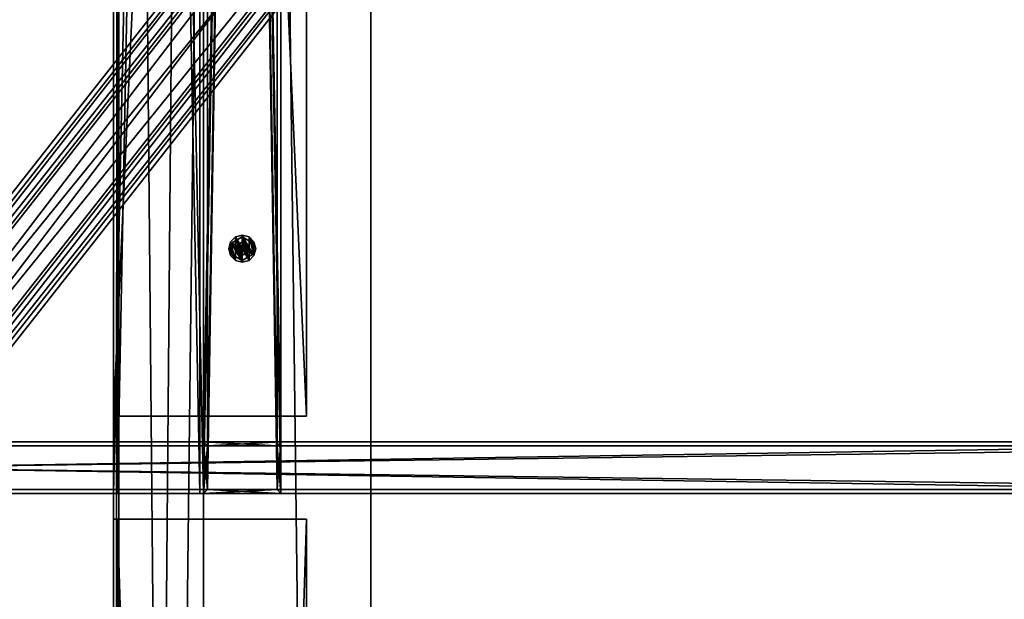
# Model space of a CAD drawing. Header units: millimetres. Extents: x 60485 to 71303, y 100 to 16900.
# Tile 175 of 256: x 62027 to 62792, y 4998 to 5448. Entities that reach past the tile are written whole.
import ezdxf

# ---------------------------------------------------------------- set-up
doc = ezdxf.new("R2010")
doc.units = ezdxf.units.MM
for name, color, linetype in [('1', 7, 'Continuous'), ('13', 7, 'Continuous'), ('3', 7, 'Continuous'), ('4', 7, 'Continuous'), ('95', 7, 'Continuous')]:
    doc.layers.add(name, color=color, linetype=linetype)

msp = doc.modelspace()

# ---------------------------------------------------------------- meshes
at = {"layer": '1', "color": 7}
mesh = msp.add_polyface(dxfattribs=at)
corners = [(62099.99, 300, 2950), (62099.99, 300, 0), (62099.99, 16700, 0), (62099.99, 16700, 2950), (62299.99, 300, 0), (62299.99, 16700, 0), (62299.99, 300, 2950), (62299.99, 16700, 2950)]
mesh.append_faces([[corners[k] for k in face] for face in [(0, 2, 3, 3), (1, 5, 2, 2), (4, 7, 5, 5), (6, 3, 7, 7), (1, 6, 4, 4), (3, 5, 7, 7)]], dxfattribs={"vtx0": -1, "color": 7})
mesh.append_faces([[corners[k] for k in face] for face in [(0, 1, 2, 2), (1, 4, 5, 5), (4, 6, 7, 7), (6, 0, 3, 3), (1, 0, 6, 6), (3, 2, 5, 5)]], dxfattribs={"vtx2": -1, "vtx3": -1, "color": 7})
at = {"layer": '13', "color": 20}
mesh = msp.add_polyface(dxfattribs=at)
corners = [(62207.99, 5274.61, 2963.04), (62199.99, 5279.23, 2963.04), (62199.99, 5279.23, 2955), (62191.99, 5274.61, 2963.04), (62191.99, 5274.61, 2955), (62209.09, 5275.24, 2955), (62205.24, 5279.09, 2955), (62205.24, 5279.09, 2953), (62209.09, 5275.24, 2953), (62199.99, 5280.49, 2955), (62199.99, 5280.49, 2953), (62194.74, 5279.09, 2955), (62194.74, 5279.09, 2953), (62190.9, 5275.24, 2955), (62190.9, 5275.24, 2953), (62209.09, 5264.74, 2953), (62199.99, 5864.99, 2967), (62202.49, 5865.66, 2967), (62202.49, 5865.66, 2949), (62199.99, 5864.99, 2949), (62197.49, 5865.66, 2967), (62197.49, 5865.66, 2949), (62199.99, 5865.02, 2949), (62204.3, 5867.5, 2884), (62199.99, 5865.02, 2884), (62195.68, 5867.5, 2949), (62199.99, 5860.76, 2963.04), (62207.99, 5865.37, 2963.04), (62207.99, 5865.37, 2955), (62199.99, 5860.76, 2955), (62191.99, 5865.37, 2963.04), (62191.99, 5865.37, 2955), (62191.99, 5874.61, 2963.04), (62199.99, 5859.49, 2955), (62205.24, 5860.9, 2955), (62205.24, 5860.9, 2953), (62199.99, 5859.49, 2953), (62209.09, 5864.74, 2955), (62209.09, 5864.74, 2953), (62190.9, 5864.74, 2955), (62194.74, 5860.9, 2955), (62194.74, 5860.9, 2953), (62190.9, 5864.74, 2953), (62199.99, 5880.49, 2955), (62194.74, 5879.09, 2955), (62189.49, 5869.99, 2953), (62190.9, 5875.24, 2953), (62194.74, 5879.09, 2953)]
mesh.append_faces([[corners[k] for k in face] for face in [(1, 4, 2, 2), (5, 7, 8, 8), (6, 10, 7, 7), (9, 12, 10, 10), (11, 14, 12, 12), (16, 18, 19, 19), (20, 19, 21, 21), (22, 23, 24, 24), (26, 28, 29, 29), (30, 29, 31, 31), (33, 35, 36, 36), (34, 38, 35, 35), (39, 41, 42, 42), (40, 36, 41, 41), (41, 45, 42, 42)]], dxfattribs={"vtx0": -1, "color": 20})
mesh.append_faces([[corners[k] for k in face] for face in [(10, 15, 7, 7)]], dxfattribs={"vtx0": -1, "vtx1": -1, "color": 20})
mesh.append_faces([[corners[k] for k in face] for face in [(32, 27, 26, 26), (43, 34, 33, 33), (44, 33, 40, 40), (46, 41, 36, 36), (47, 36, 35, 35)]], dxfattribs={"vtx0": -1, "vtx2": -1, "vtx3": -1, "color": 20})
mesh.append_faces([[corners[k] for k in face] for face in [(0, 1, 2, 2), (1, 3, 4, 4), (5, 6, 7, 7), (6, 9, 10, 10), (9, 11, 12, 12), (11, 13, 14, 14), (16, 17, 18, 18), (20, 16, 19, 19), (25, 22, 24, 24), (26, 27, 28, 28), (30, 26, 29, 29), (33, 34, 35, 35), (34, 37, 38, 38), (39, 40, 41, 41), (40, 33, 36, 36)]], dxfattribs={"vtx2": -1, "vtx3": -1, "color": 20})
mesh = msp.add_polyface(dxfattribs=at)
corners = [(62204.99, 5269.99, 2967), (62204.32, 5272.49, 2967), (62204.32, 5272.49, 2949), (62202.49, 5274.32, 2967), (62202.49, 5274.32, 2949), (62199.99, 5274.99, 2967), (62199.99, 5274.99, 2949), (62197.49, 5274.32, 2967), (62197.49, 5274.32, 2949), (62195.66, 5272.49, 2967), (62195.66, 5272.49, 2949), (62194.99, 5269.99, 2949), (62204.32, 5267.49, 2967), (62202.49, 5265.66, 2967), (62199.99, 5264.99, 2967), (62202.49, 5265.66, 2949), (62204.32, 5267.49, 2949), (62204.99, 5269.99, 2949), (62204.3, 5272.48, 2949), (62199.99, 5274.97, 2949), (62199.99, 5274.97, 2884), (62204.3, 5272.48, 2884), (62195.68, 5272.48, 2949), (62195.68, 5272.48, 2884), (62207.99, 5265.37, 2963.04), (62207.99, 5274.61, 2963.04), (62207.99, 5274.61, 2955), (62199.99, 5279.23, 2955), (62191.99, 5274.61, 2963.04), (62191.99, 5265.37, 2955), (62191.99, 5274.61, 2955), (62199.99, 5279.23, 2963.04), (62207.99, 5265.37, 2955), (62210.49, 5269.99, 2955), (62209.09, 5275.24, 2955), (62209.09, 5275.24, 2953), (62190.9, 5275.24, 2955), (62189.49, 5269.99, 2953), (62190.9, 5275.24, 2953), (62209.09, 5264.74, 2955), (62205.24, 5279.09, 2955), (62205.24, 5260.9, 2955), (62199.99, 5280.49, 2955), (62199.99, 5259.49, 2955), (62194.74, 5279.09, 2955), (62194.74, 5260.9, 2955), (62199.99, 5259.49, 2953), (62194.74, 5279.09, 2953), (62205.24, 5260.9, 2953), (62199.99, 5280.49, 2953), (62205.24, 5279.09, 2953), (62210.49, 5269.99, 2953)]
mesh.append_faces([[corners[k] for k in face] for face in [(1, 4, 2, 2), (3, 6, 4, 4), (5, 8, 6, 6), (7, 10, 8, 8), (9, 11, 10, 10), (4, 17, 2, 2), (18, 20, 21, 21), (19, 23, 20, 20), (25, 27, 26, 26), (28, 29, 30, 30), (24, 31, 25, 25), (27, 32, 26, 26), (36, 37, 38, 38), (50, 51, 35, 35)]], dxfattribs={"vtx0": -1, "color": 20})
mesh.append_faces([[corners[k] for k in face] for face in [(1, 12, 3, 3), (3, 13, 5, 5), (5, 14, 7, 7), (8, 15, 6, 6), (6, 16, 4, 4), (31, 24, 28, 28), (30, 32, 27, 27), (34, 39, 40, 40), (40, 41, 42, 42), (42, 43, 44, 44), (44, 45, 36, 36), (38, 46, 47, 47), (47, 48, 49, 49)]], dxfattribs={"vtx0": -1, "vtx1": -1, "color": 20})
mesh.append_faces([[corners[k] for k in face] for face in [(0, 1, 2, 2), (1, 3, 4, 4), (3, 5, 6, 6), (5, 7, 8, 8), (7, 9, 10, 10), (18, 19, 20, 20), (19, 22, 23, 23), (24, 25, 26, 26), (33, 34, 35, 35)]], dxfattribs={"vtx2": -1, "vtx3": -1, "color": 20})
mesh = msp.add_polyface(dxfattribs=at)
corners = [(62194.99, 5269.99, 2967), (62195.66, 5267.49, 2967), (62195.66, 5267.49, 2949), (62194.99, 5269.99, 2949), (62197.49, 5265.66, 2967), (62197.49, 5265.66, 2949), (62199.99, 5264.99, 2967), (62199.99, 5264.99, 2949), (62197.49, 5274.32, 2967), (62195.66, 5272.49, 2967), (62195.66, 5272.49, 2949), (62195.68, 5272.48, 2949), (62195.68, 5267.5, 2949), (62195.68, 5267.5, 2884), (62199.99, 5265.02, 2949), (62199.99, 5265.02, 2884), (62195.68, 5272.48, 2884), (62191.99, 5274.61, 2963.04), (62191.99, 5265.37, 2963.04), (62191.99, 5265.37, 2955), (62199.99, 5260.76, 2963.04), (62199.99, 5260.76, 2955), (62207.99, 5265.37, 2963.04), (62191.99, 5274.61, 2955), (62199.49, 5269.7, 2964.04), (62199.99, 5269.42, 2964.04), (62199.99, 5269.42, 2963.04), (62199.56, 5269.74, 2950), (62199.74, 5269.56, 2950), (62199.74, 5269.56, 2949), (62199.99, 5269.49, 2950), (62199.99, 5269.49, 2949), (62189.49, 5269.99, 2955), (62190.9, 5264.74, 2955), (62190.9, 5264.74, 2953), (62189.49, 5269.99, 2953), (62194.74, 5260.9, 2955), (62194.74, 5260.9, 2953), (62199.99, 5259.49, 2955), (62199.99, 5259.49, 2953), (62194.74, 5279.09, 2955), (62190.9, 5275.24, 2955), (62190.9, 5275.24, 2953)]
mesh.append_faces([[corners[k] for k in face] for face in [(0, 2, 3, 3), (1, 5, 2, 2), (4, 7, 5, 5), (0, 4, 1, 1), (12, 15, 13, 13), (11, 14, 12, 12), (15, 16, 13, 13), (18, 21, 19, 19), (17, 20, 18, 18), (21, 23, 19, 19), (28, 31, 29, 29), (32, 34, 35, 35), (33, 37, 34, 34), (36, 39, 37, 37), (37, 35, 34, 34)]], dxfattribs={"vtx0": -1, "color": 20})
mesh.append_faces([[corners[k] for k in face] for face in [(9, 4, 0, 0)]], dxfattribs={"vtx0": -1, "vtx1": -1, "color": 20})
mesh.append_faces([[corners[k] for k in face] for face in [(8, 6, 4, 4), (10, 2, 5, 5), (10, 5, 7, 7), (17, 22, 20, 20), (40, 38, 36, 36), (41, 36, 33, 33), (42, 37, 39, 39)]], dxfattribs={"vtx0": -1, "vtx2": -1, "vtx3": -1, "color": 20})
mesh.append_faces([[corners[k] for k in face] for face in [(0, 1, 2, 2), (1, 4, 5, 5), (4, 6, 7, 7), (11, 12, 13, 13), (12, 14, 15, 15), (17, 18, 19, 19), (18, 20, 21, 21), (24, 25, 26, 26), (27, 28, 29, 29), (28, 30, 31, 31), (32, 33, 34, 34), (33, 36, 37, 37), (36, 38, 39, 39)]], dxfattribs={"vtx2": -1, "vtx3": -1, "color": 20})
mesh = msp.add_polyface(dxfattribs=at)
corners = [(62199.99, 5264.99, 2967), (62202.49, 5265.66, 2967), (62202.49, 5265.66, 2949), (62199.99, 5264.99, 2949), (62204.32, 5267.49, 2967), (62204.32, 5267.49, 2949), (62204.99, 5269.99, 2967), (62204.99, 5269.99, 2949), (62202.49, 5274.32, 2967), (62199.99, 5274.99, 2967), (62197.49, 5274.32, 2949), (62199.99, 5274.99, 2949), (62199.99, 5265.02, 2949), (62204.3, 5267.5, 2949), (62204.3, 5267.5, 2884), (62199.99, 5265.02, 2884), (62204.3, 5272.48, 2884), (62195.68, 5272.48, 2949), (62199.99, 5274.97, 2884), (62199.99, 5260.76, 2963.04), (62207.99, 5265.37, 2963.04), (62207.99, 5265.37, 2955), (62199.99, 5260.76, 2955), (62207.99, 5274.61, 2955), (62191.99, 5274.61, 2955), (62199.99, 5269.42, 2964.04), (62200.49, 5269.7, 2964.04), (62200.49, 5269.7, 2963.04), (62199.99, 5269.42, 2963.04), (62199.49, 5270.28, 2964.04), (62199.99, 5269.49, 2950), (62200.24, 5269.56, 2950), (62200.24, 5269.56, 2949), (62199.99, 5269.49, 2949), (62200.42, 5269.74, 2950), (62200.42, 5269.74, 2949), (62199.99, 5259.49, 2955), (62205.24, 5260.9, 2955), (62205.24, 5260.9, 2953), (62199.99, 5259.49, 2953), (62209.09, 5264.74, 2955), (62209.09, 5264.74, 2953), (62210.49, 5269.99, 2955), (62210.49, 5269.99, 2953), (62205.24, 5279.09, 2955), (62199.99, 5280.49, 2955), (62194.74, 5279.09, 2953), (62199.99, 5280.49, 2953)]
mesh.append_faces([[corners[k] for k in face] for face in [(0, 2, 3, 3), (1, 5, 2, 2), (4, 7, 5, 5), (12, 14, 15, 15), (13, 16, 14, 14), (19, 21, 22, 22), (20, 23, 21, 21), (25, 27, 28, 28), (30, 32, 33, 33), (31, 35, 32, 32), (36, 38, 39, 39), (37, 41, 38, 38), (40, 43, 41, 41)]], dxfattribs={"vtx0": -1, "color": 20})
mesh.append_faces([[corners[k] for k in face] for face in [(8, 4, 1, 1), (9, 1, 0, 0), (10, 3, 2, 2), (11, 2, 5, 5), (17, 13, 12, 12), (18, 15, 14, 14), (24, 22, 21, 21), (29, 26, 25, 25), (44, 40, 37, 37), (45, 37, 36, 36), (46, 39, 38, 38), (47, 38, 41, 41)]], dxfattribs={"vtx0": -1, "vtx2": -1, "vtx3": -1, "color": 20})
mesh.append_faces([[corners[k] for k in face] for face in [(0, 1, 2, 2), (1, 4, 5, 5), (4, 6, 7, 7), (12, 13, 14, 14), (19, 20, 21, 21), (25, 26, 27, 27), (30, 31, 32, 32), (31, 34, 35, 35), (36, 37, 38, 38), (37, 40, 41, 41), (40, 42, 43, 43)]], dxfattribs={"vtx2": -1, "vtx3": -1, "color": 20})
mesh = msp.add_polyface(dxfattribs=at)
corners = [(62204.99, 5269.99, 2967), (62204.32, 5272.49, 2949), (62204.99, 5269.99, 2949), (62204.32, 5267.49, 2967), (62204.32, 5272.49, 2967), (62202.49, 5274.32, 2949), (62204.32, 5267.49, 2949), (62204.3, 5267.5, 2949), (62204.3, 5272.48, 2949), (62204.3, 5272.48, 2884), (62199.99, 5274.97, 2949), (62199.99, 5274.97, 2884), (62204.3, 5267.5, 2884), (62200.49, 5269.7, 2964.04), (62200.49, 5270.28, 2964.04), (62200.49, 5270.28, 2963.04), (62200.49, 5269.7, 2963.04), (62199.99, 5270.57, 2964.04), (62199.99, 5270.57, 2963.04), (62199.49, 5270.28, 2963.04), (62199.99, 5269.42, 2963.04), (62200.42, 5269.74, 2950), (62200.49, 5269.99, 2950), (62200.49, 5269.99, 2949), (62200.42, 5269.74, 2949), (62200.42, 5270.24, 2950), (62200.42, 5270.24, 2949), (62200.24, 5270.43, 2950), (62200.24, 5270.43, 2949), (62199.99, 5270.49, 2950), (62199.99, 5270.49, 2949), (62200.24, 5269.56, 2950), (62199.99, 5269.49, 2950), (62199.74, 5270.43, 2949), (62199.99, 5269.49, 2949), (62200.24, 5269.56, 2949), (62210.49, 5269.99, 2955), (62209.09, 5275.24, 2953), (62210.49, 5269.99, 2953), (62209.09, 5264.74, 2955), (62209.09, 5275.24, 2955), (62205.24, 5279.09, 2953), (62209.09, 5264.74, 2953)]
mesh.append_faces([[corners[k] for k in face] for face in [(0, 1, 2, 2), (3, 4, 0, 0), (7, 10, 8, 8), (11, 12, 9, 9), (13, 15, 16, 16), (14, 18, 15, 15), (13, 17, 14, 14), (18, 16, 15, 15), (21, 23, 24, 24), (22, 26, 23, 23), (25, 28, 26, 26), (27, 30, 28, 28), (22, 27, 25, 25), (28, 23, 26, 26), (36, 37, 38, 38), (39, 40, 36, 36)]], dxfattribs={"vtx0": -1, "color": 20})
mesh.append_faces([[corners[k] for k in face] for face in [(19, 16, 18, 18), (27, 31, 29, 29), (33, 35, 30, 30), (30, 24, 28, 28)]], dxfattribs={"vtx0": -1, "vtx1": -1, "color": 20})
mesh.append_faces([[corners[k] for k in face] for face in [(5, 6, 2, 2), (19, 20, 16, 16), (27, 22, 21, 21), (27, 21, 31, 31), (29, 31, 32, 32), (33, 34, 35, 35), (30, 35, 24, 24), (28, 24, 23, 23), (41, 42, 38, 38)]], dxfattribs={"vtx0": -1, "vtx2": -1, "vtx3": -1, "color": 20})
mesh.append_faces([[corners[k] for k in face] for face in [(7, 8, 9, 9), (13, 14, 15, 15), (14, 17, 18, 18), (21, 22, 23, 23), (22, 25, 26, 26), (25, 27, 28, 28), (27, 29, 30, 30)]], dxfattribs={"vtx2": -1, "vtx3": -1, "color": 20})
mesh = msp.add_polyface(dxfattribs=at)
corners = [(62195.66, 5272.49, 2967), (62194.99, 5269.99, 2967), (62194.99, 5269.99, 2949), (62197.49, 5274.32, 2967), (62197.49, 5265.66, 2967), (62195.66, 5267.49, 2949), (62195.66, 5272.49, 2949), (62199.99, 5264.99, 2949), (62197.49, 5274.32, 2949), (62195.68, 5272.48, 2949), (62195.68, 5267.5, 2884), (62195.68, 5272.48, 2884), (62199.99, 5274.97, 2949), (62204.3, 5267.5, 2949), (62199.99, 5265.02, 2884), (62199.99, 5274.97, 2884), (62199.99, 5270.57, 2964.04), (62199.49, 5270.28, 2964.04), (62199.49, 5270.28, 2963.04), (62199.99, 5270.57, 2963.04), (62199.49, 5269.7, 2964.04), (62199.49, 5269.7, 2963.04), (62199.99, 5269.42, 2963.04), (62200.49, 5269.7, 2964.04), (62199.99, 5269.42, 2964.04), (62199.99, 5270.49, 2950), (62199.74, 5270.43, 2950), (62199.74, 5270.43, 2949), (62199.99, 5270.49, 2949), (62199.56, 5270.24, 2950), (62199.56, 5270.24, 2949), (62199.49, 5269.99, 2950), (62199.49, 5269.99, 2949), (62199.56, 5269.74, 2950), (62199.56, 5269.74, 2949), (62199.74, 5269.56, 2949), (62199.99, 5269.49, 2950), (62199.74, 5269.56, 2950), (62199.99, 5269.49, 2949), (62190.9, 5275.24, 2955), (62189.49, 5269.99, 2955), (62189.49, 5269.99, 2953), (62190.9, 5264.74, 2955), (62194.74, 5260.9, 2953), (62190.9, 5275.24, 2953)]
mesh.append_faces([[corners[k] for k in face] for face in [(5, 6, 2, 2), (9, 10, 11, 11), (16, 18, 19, 19), (17, 21, 18, 18), (20, 22, 21, 21), (17, 24, 20, 20), (22, 18, 21, 21), (25, 27, 28, 28), (26, 30, 27, 27), (29, 32, 30, 30), (31, 34, 32, 32), (33, 35, 34, 34), (29, 33, 31, 31), (34, 30, 32, 32), (39, 42, 40, 40)]], dxfattribs={"vtx0": -1, "color": 20})
mesh.append_faces([[corners[k] for k in face] for face in [(3, 4, 0, 0), (6, 7, 8, 8), (12, 13, 9, 9), (11, 14, 15, 15), (16, 23, 17, 17), (25, 36, 26, 26), (26, 36, 29, 29), (30, 38, 27, 27), (41, 43, 44, 44)]], dxfattribs={"vtx0": -1, "vtx1": -1, "color": 20})
mesh.append_faces([[corners[k] for k in face] for face in [(29, 36, 37, 37), (29, 37, 33, 33), (30, 34, 35, 35), (30, 35, 38, 38)]], dxfattribs={"vtx0": -1, "vtx2": -1, "vtx3": -1, "color": 20})
mesh.append_faces([[corners[k] for k in face] for face in [(0, 1, 2, 2), (16, 17, 18, 18), (17, 20, 21, 21), (25, 26, 27, 27), (26, 29, 30, 30), (29, 31, 32, 32), (31, 33, 34, 34), (39, 40, 41, 41)]], dxfattribs={"vtx2": -1, "vtx3": -1, "color": 20})
at = {"layer": '3', "color": 91}
mesh = msp.add_polyface(dxfattribs=at)
corners = [(63089.44, 6665.43, 4927.88), (63132.59, 6634.38, 4918.39), (60710.56, 3556.21, 3977.3), (60667.41, 3587.26, 3986.79), (63132.59, 6612.74, 4989.16), (60710.56, 3534.57, 4048.06), (63089.44, 6643.79, 4998.65), (60667.41, 3565.62, 4057.56), (63087.04, 6668.03, 4925.54), (63087.04, 6644.64, 5002.05), (60665.02, 3566.47, 4060.95), (60665.02, 3589.86, 3984.45), (63134.98, 6610.14, 4991.5), (60712.96, 3531.97, 4050.4), (63134.98, 6633.53, 4914.99), (60712.96, 3555.36, 3973.9)]
mesh.append_faces([[corners[k] for k in face] for face in [(0, 2, 3, 3), (1, 5, 2, 2), (4, 7, 5, 5), (6, 3, 7, 7), (8, 10, 11, 11), (9, 13, 10, 10), (12, 15, 13, 13), (14, 11, 15, 15)]], dxfattribs={"vtx0": -1, "color": 91})
mesh.append_faces([[corners[k] for k in face] for face in [(6, 8, 0, 0), (12, 4, 14, 14), (14, 0, 8, 8), (11, 3, 15, 15), (3, 10, 7, 7), (7, 10, 5, 5), (15, 2, 13, 13), (2, 15, 3, 3), (13, 5, 10, 10)]], dxfattribs={"vtx0": -1, "vtx1": -1, "color": 91})
mesh.append_faces([[corners[k] for k in face] for face in [(9, 6, 4, 4), (6, 9, 8, 8), (4, 12, 9, 9), (14, 4, 1, 1), (14, 1, 0, 0), (3, 11, 10, 10), (13, 2, 5, 5)]], dxfattribs={"vtx0": -1, "vtx2": -1, "vtx3": -1, "color": 91})
mesh.append_faces([[corners[k] for k in face] for face in [(0, 1, 2, 2), (1, 4, 5, 5), (4, 6, 7, 7), (6, 0, 3, 3), (8, 9, 10, 10), (9, 12, 13, 13), (12, 14, 15, 15), (14, 8, 11, 11)]], dxfattribs={"vtx2": -1, "vtx3": -1, "color": 91})
at = {"layer": '4', "color": 171}
mesh = msp.add_polyface(dxfattribs=at)
corners = [(62172.99, 8407, 5454.06), (62172.99, 8373, 5408.11), (62172.99, 5117, 4412.65), (62172.99, 5083, 4437.81), (62226.99, 8373, 5408.11), (62226.99, 5117, 4412.65), (62226.99, 8407, 5454.06), (62226.99, 5083, 4437.81), (62169.99, 8410, 5458.11), (62229.99, 8410, 5458.11), (62229.99, 5080, 4440.03), (62169.99, 5080, 4440.03), (62229.99, 8370, 5404.06), (62229.99, 5120, 4410.43), (62169.99, 8370, 5404.06), (62169.99, 5120, 4410.43)]
mesh.append_faces([[corners[k] for k in face] for face in [(0, 2, 3, 3), (1, 5, 2, 2), (4, 7, 5, 5), (6, 3, 7, 7), (8, 10, 11, 11), (9, 13, 10, 10), (12, 15, 13, 13), (14, 11, 15, 15)]], dxfattribs={"vtx0": -1, "color": 171})
mesh.append_faces([[corners[k] for k in face] for face in [(9, 6, 12, 12), (6, 8, 0, 0), (0, 8, 1, 1), (12, 4, 14, 14), (4, 12, 6, 6), (14, 1, 8, 8), (11, 3, 15, 15), (3, 10, 7, 7), (7, 10, 5, 5), (15, 2, 13, 13), (2, 15, 3, 3), (13, 5, 10, 10)]], dxfattribs={"vtx0": -1, "vtx1": -1, "color": 171})
mesh.append_faces([[corners[k] for k in face] for face in [(6, 9, 8, 8), (14, 4, 1, 1), (3, 11, 10, 10), (13, 2, 5, 5)]], dxfattribs={"vtx0": -1, "vtx2": -1, "vtx3": -1, "color": 171})
mesh.append_faces([[corners[k] for k in face] for face in [(0, 1, 2, 2), (1, 4, 5, 5), (4, 6, 7, 7), (6, 0, 3, 3), (8, 9, 10, 10), (9, 12, 13, 13), (12, 14, 15, 15), (14, 8, 11, 11)]], dxfattribs={"vtx2": -1, "vtx3": -1, "color": 171})
mesh = msp.add_polyface(dxfattribs=at)
corners = [(62172.99, 8373, 3067.03), (62172.99, 8407, 3033.03), (62172.99, 5083, 3033.03), (62172.99, 5117, 3067.03), (62226.99, 8407, 3033.03), (62226.99, 5083, 3033.03), (62226.99, 8373, 3067.03), (62226.99, 5117, 3067.03), (62169.99, 8370, 3070.03), (62229.99, 8370, 3070.03), (62229.99, 5120, 3070.03), (62169.99, 5120, 3070.03), (62229.99, 8410, 3030.03), (62229.99, 5080, 3030.03), (62169.99, 8410, 3030.03), (62169.99, 5080, 3030.03)]
mesh.append_faces([[corners[k] for k in face] for face in [(0, 2, 3, 3), (1, 5, 2, 2), (4, 7, 5, 5), (6, 3, 7, 7), (8, 10, 11, 11), (9, 13, 10, 10), (12, 15, 13, 13), (14, 11, 15, 15)]], dxfattribs={"vtx0": -1, "color": 171})
mesh.append_faces([[corners[k] for k in face] for face in [(9, 6, 12, 12), (6, 8, 0, 0), (0, 8, 1, 1), (12, 4, 14, 14), (4, 12, 6, 6), (14, 1, 8, 8), (11, 3, 15, 15), (3, 10, 7, 7), (7, 10, 5, 5), (15, 2, 13, 13), (2, 15, 3, 3), (13, 5, 10, 10)]], dxfattribs={"vtx0": -1, "vtx1": -1, "color": 171})
mesh.append_faces([[corners[k] for k in face] for face in [(6, 9, 8, 8), (14, 4, 1, 1), (3, 11, 10, 10), (13, 2, 5, 5)]], dxfattribs={"vtx0": -1, "vtx2": -1, "vtx3": -1, "color": 171})
mesh.append_faces([[corners[k] for k in face] for face in [(0, 1, 2, 2), (1, 4, 5, 5), (4, 6, 7, 7), (6, 0, 3, 3), (8, 9, 10, 10), (9, 12, 13, 13), (12, 14, 15, 15), (14, 8, 11, 11)]], dxfattribs={"vtx2": -1, "vtx3": -1, "color": 171})
mesh = msp.add_polyface(dxfattribs=at)
corners = [(63162, 5117, 2973.03), (63162, 5083, 2973.03), (60638, 5083, 2973.03), (60638, 5117, 2973.03), (63162, 5083, 3027.03), (60638, 5083, 3027.03), (63162, 5117, 3027.03), (60638, 5117, 3027.03), (63162, 5120, 2970.03), (63162, 5120, 3030.03), (60638, 5120, 3030.03), (60638, 5120, 2970.03), (63162, 5080, 3030.03), (60638, 5080, 3030.03), (63162, 5080, 2970.03), (60638, 5080, 2970.03)]
mesh.append_faces([[corners[k] for k in face] for face in [(0, 2, 3, 3), (1, 5, 2, 2), (4, 7, 5, 5), (6, 3, 7, 7), (8, 10, 11, 11), (9, 13, 10, 10), (12, 15, 13, 13), (14, 11, 15, 15)]], dxfattribs={"vtx0": -1, "color": 171})
mesh.append_faces([[corners[k] for k in face] for face in [(9, 6, 12, 12), (6, 8, 0, 0), (0, 8, 1, 1), (12, 4, 14, 14), (4, 12, 6, 6), (14, 1, 8, 8), (11, 3, 15, 15), (3, 10, 7, 7), (7, 10, 5, 5), (15, 2, 13, 13), (2, 15, 3, 3), (13, 5, 10, 10)]], dxfattribs={"vtx0": -1, "vtx1": -1, "color": 171})
mesh.append_faces([[corners[k] for k in face] for face in [(6, 9, 8, 8), (14, 4, 1, 1), (3, 11, 10, 10), (13, 2, 5, 5)]], dxfattribs={"vtx0": -1, "vtx2": -1, "vtx3": -1, "color": 171})
mesh.append_faces([[corners[k] for k in face] for face in [(0, 1, 2, 2), (1, 4, 5, 5), (4, 6, 7, 7), (6, 0, 3, 3), (8, 9, 10, 10), (9, 12, 13, 13), (12, 14, 15, 15), (14, 8, 11, 11)]], dxfattribs={"vtx2": -1, "vtx3": -1, "color": 171})
mesh = msp.add_polyface(dxfattribs=at)
corners = [(62172.99, 5083, 4437.81), (62172.99, 5117, 4412.65), (62172.99, 5117, 3067.03), (62172.99, 5083, 3033.03), (62226.99, 5117, 4412.65), (62226.99, 5117, 3067.03), (62226.99, 5083, 4437.81), (62226.99, 5083, 3033.03), (62169.99, 5080, 4440.03), (62229.99, 5080, 4440.03), (62229.99, 5080, 3030.03), (62169.99, 5080, 3030.03), (62229.99, 5120, 4410.43), (62229.99, 5120, 3070.03), (62169.99, 5120, 4410.43), (62169.99, 5120, 3070.03)]
mesh.append_faces([[corners[k] for k in face] for face in [(0, 2, 3, 3), (1, 5, 2, 2), (4, 7, 5, 5), (6, 3, 7, 7), (8, 10, 11, 11), (9, 13, 10, 10), (12, 15, 13, 13), (14, 11, 15, 15)]], dxfattribs={"vtx0": -1, "color": 171})
mesh.append_faces([[corners[k] for k in face] for face in [(9, 6, 12, 12), (6, 8, 0, 0), (0, 8, 1, 1), (12, 4, 14, 14), (4, 12, 6, 6), (14, 1, 8, 8), (11, 3, 15, 15), (3, 10, 7, 7), (7, 10, 5, 5), (15, 2, 13, 13), (2, 15, 3, 3), (13, 5, 10, 10)]], dxfattribs={"vtx0": -1, "vtx1": -1, "color": 171})
mesh.append_faces([[corners[k] for k in face] for face in [(6, 9, 8, 8), (14, 4, 1, 1), (3, 11, 10, 10), (13, 2, 5, 5)]], dxfattribs={"vtx0": -1, "vtx2": -1, "vtx3": -1, "color": 171})
mesh.append_faces([[corners[k] for k in face] for face in [(0, 1, 2, 2), (1, 4, 5, 5), (4, 6, 7, 7), (6, 0, 3, 3), (8, 9, 10, 10), (9, 12, 13, 13), (12, 14, 15, 15), (14, 8, 11, 11)]], dxfattribs={"vtx2": -1, "vtx3": -1, "color": 171})
at = {"layer": '95', "color": 133}
mesh = msp.add_polyface(dxfattribs=at)
corners = [(62102.98, 5080, 4218.19), (62102.98, 5080, 4282.19), (62102.98, 8405, 4282.19), (62102.98, 8405, 4218.19), (62166.98, 5080, 4282.19), (62166.98, 8405, 4282.19), (62166.98, 5080, 4218.19), (62166.98, 8405, 4218.19), (62099.98, 5080, 4215.19), (62169.98, 5080, 4215.19), (62169.98, 8405, 4215.19), (62099.98, 8405, 4215.19), (62169.98, 5080, 4285.19), (62169.98, 8405, 4285.19), (62099.98, 5080, 4285.19), (62099.98, 8405, 4285.19)]
mesh.append_faces([[corners[k] for k in face] for face in [(0, 2, 3, 3), (1, 5, 2, 2), (4, 7, 5, 5), (6, 3, 7, 7), (8, 10, 11, 11), (9, 13, 10, 10), (12, 15, 13, 13), (14, 11, 15, 15)]], dxfattribs={"vtx0": -1, "color": 133})
mesh.append_faces([[corners[k] for k in face] for face in [(9, 6, 12, 12), (6, 8, 0, 0), (0, 8, 1, 1), (12, 4, 14, 14), (4, 12, 6, 6), (14, 1, 8, 8), (11, 3, 15, 15), (3, 10, 7, 7), (7, 10, 5, 5), (15, 2, 13, 13), (2, 15, 3, 3), (13, 5, 10, 10)]], dxfattribs={"vtx0": -1, "vtx1": -1, "color": 133})
mesh.append_faces([[corners[k] for k in face] for face in [(6, 9, 8, 8), (14, 4, 1, 1), (3, 11, 10, 10), (13, 2, 5, 5)]], dxfattribs={"vtx0": -1, "vtx2": -1, "vtx3": -1, "color": 133})
mesh.append_faces([[corners[k] for k in face] for face in [(0, 1, 2, 2), (1, 4, 5, 5), (4, 6, 7, 7), (6, 0, 3, 3), (8, 9, 10, 10), (9, 12, 13, 13), (12, 14, 15, 15), (14, 8, 11, 11)]], dxfattribs={"vtx2": -1, "vtx3": -1, "color": 133})
mesh = msp.add_polyface(dxfattribs=at)
corners = [(62099.99, 8400, 2950), (62099.99, 8400, 3000), (62099.99, 5139.99, 3000), (62099.99, 5139.99, 2950), (62102.99, 8400, 3000), (62102.99, 5139.99, 3000), (62102.99, 8400, 2953), (62102.99, 5139.99, 2953), (62249.99, 8400, 2953), (62249.99, 5139.99, 2953), (62249.99, 8400, 2950), (62249.99, 5139.99, 2950)]
mesh.append_faces([[corners[k] for k in face] for face in [(0, 2, 3, 3), (1, 5, 2, 2), (4, 7, 5, 5), (6, 9, 7, 7), (8, 11, 9, 9), (10, 3, 11, 11), (0, 4, 1, 1), (8, 0, 10, 10), (7, 2, 5, 5)]], dxfattribs={"vtx0": -1, "color": 133})
mesh.append_faces([[corners[k] for k in face] for face in [(4, 0, 6, 6), (6, 0, 8, 8), (3, 7, 11, 11)]], dxfattribs={"vtx0": -1, "vtx1": -1, "color": 133})
mesh.append_faces([[corners[k] for k in face] for face in [(7, 3, 2, 2)]], dxfattribs={"vtx0": -1, "vtx2": -1, "vtx3": -1, "color": 133})
mesh.append_faces([[corners[k] for k in face] for face in [(9, 11, 7, 7)]], dxfattribs={"vtx1": -1, "color": 133})
mesh.append_faces([[corners[k] for k in face] for face in [(0, 1, 2, 2), (1, 4, 5, 5), (4, 6, 7, 7), (6, 8, 9, 9), (8, 10, 11, 11), (10, 0, 3, 3)]], dxfattribs={"vtx2": -1, "vtx3": -1, "color": 133})
mesh = msp.add_polyface(dxfattribs=at)
corners = [(62099.99, 8339.48, 5436.56), (62169.99, 8339.48, 5436.56), (62169.99, 689.04, 3097.58), (62099.99, 689.04, 3097.58), (62169.99, 8340.65, 5432.73), (62169.99, 690.21, 3093.76), (62103.99, 8340.65, 5432.73), (62103.99, 690.21, 3093.76), (62103.99, 8359.95, 5369.61), (62103.99, 709.51, 3030.64), (62099.99, 8359.95, 5369.61), (62099.99, 709.51, 3030.64)]
mesh.append_faces([[corners[k] for k in face] for face in [(0, 2, 3, 3), (1, 5, 2, 2), (4, 7, 5, 5), (6, 9, 7, 7), (8, 11, 9, 9), (10, 3, 11, 11), (0, 4, 1, 1), (8, 0, 10, 10), (7, 2, 5, 5)]], dxfattribs={"vtx0": -1, "color": 133})
mesh.append_faces([[corners[k] for k in face] for face in [(4, 0, 6, 6), (6, 0, 8, 8), (3, 7, 11, 11)]], dxfattribs={"vtx0": -1, "vtx1": -1, "color": 133})
mesh.append_faces([[corners[k] for k in face] for face in [(7, 3, 2, 2)]], dxfattribs={"vtx0": -1, "vtx2": -1, "vtx3": -1, "color": 133})
mesh.append_faces([[corners[k] for k in face] for face in [(9, 11, 7, 7)]], dxfattribs={"vtx1": -1, "color": 133})
mesh.append_faces([[corners[k] for k in face] for face in [(0, 1, 2, 2), (1, 4, 5, 5), (4, 6, 7, 7), (6, 8, 9, 9), (8, 10, 11, 11), (10, 0, 3, 3)]], dxfattribs={"vtx2": -1, "vtx3": -1, "color": 133})
mesh = msp.add_polyface(dxfattribs=at)
corners = [(62099.99, 5060.01, 2950), (62099.99, 5060.01, 3000), (62099.99, 300, 3000), (62099.99, 300, 2950), (62102.99, 5060.01, 3000), (62102.99, 300, 3000), (62102.99, 5060.01, 2953), (62102.99, 300, 2953), (62249.99, 5060.01, 2953), (62249.99, 300, 2953), (62249.99, 5060.01, 2950), (62249.99, 300, 2950)]
mesh.append_faces([[corners[k] for k in face] for face in [(0, 2, 3, 3), (1, 5, 2, 2), (4, 7, 5, 5), (6, 9, 7, 7), (8, 11, 9, 9), (10, 3, 11, 11), (0, 4, 1, 1), (8, 0, 10, 10), (7, 2, 5, 5)]], dxfattribs={"vtx0": -1, "color": 133})
mesh.append_faces([[corners[k] for k in face] for face in [(4, 0, 6, 6), (6, 0, 8, 8), (3, 7, 11, 11)]], dxfattribs={"vtx0": -1, "vtx1": -1, "color": 133})
mesh.append_faces([[corners[k] for k in face] for face in [(7, 3, 2, 2)]], dxfattribs={"vtx0": -1, "vtx2": -1, "vtx3": -1, "color": 133})
mesh.append_faces([[corners[k] for k in face] for face in [(9, 11, 7, 7)]], dxfattribs={"vtx1": -1, "color": 133})
mesh.append_faces([[corners[k] for k in face] for face in [(0, 1, 2, 2), (1, 4, 5, 5), (4, 6, 7, 7), (6, 8, 9, 9), (8, 10, 11, 11), (10, 0, 3, 3)]], dxfattribs={"vtx2": -1, "vtx3": -1, "color": 133})

doc.saveas('drawing.dxf')
